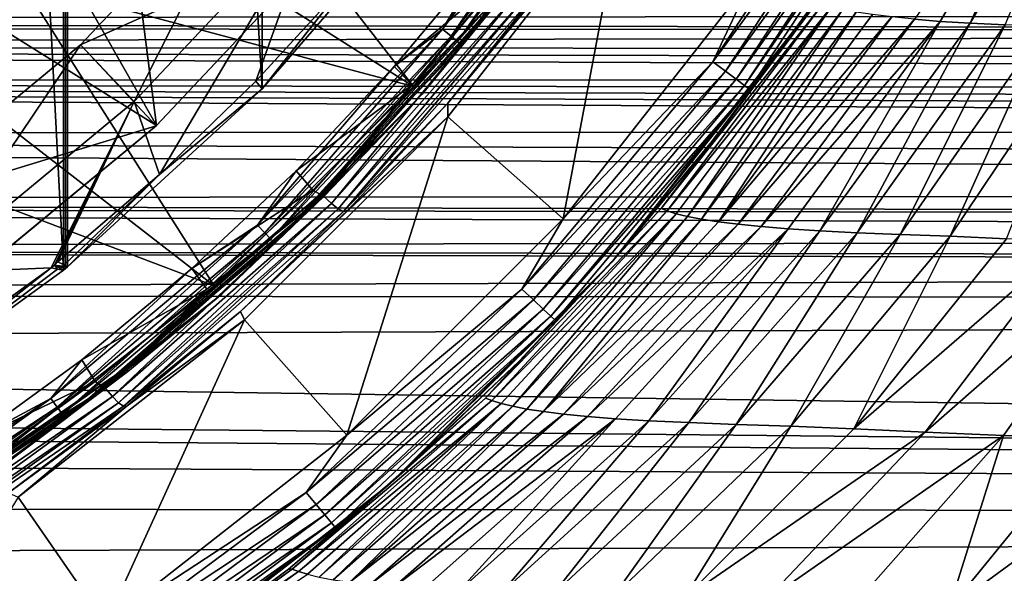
# Model space of a CAD drawing. Header units: metres. Extents: x -139 to 106, y -189 to 40.
# Tile 208 of 256: x 31.42 to 38.99, y -15.66 to -11.4. Entities that reach past the tile are written whole.
import ezdxf

# ---------------------------------------------------------------- set-up
doc = ezdxf.new("R2010")
doc.units = ezdxf.units.M
doc.layers.add('solid_153_ABGANG1_SW0003', color=7, linetype='CONTINUOUS')

msp = doc.modelspace()

# ---------------------------------------------------------------- linework, layer by layer
at = {"layer": 'solid_153_ABGANG1_SW0003'}
for points in [[(30.318571, 14.365943, 130.062897), (31.754522, -13.325046, 130.062897), (31.754522, 13.325046, 130.062897)], [(30.318571, -14.365943, 130.062897), (31.754522, -13.325046, 130.062897), (30.318571, 14.365943, 130.062897)], [(31.769718, -13.312245, 130.062897), (31.769718, 13.312245, 130.062897), (31.754522, 13.325046, 130.062897)], [(31.769718, -13.312245, 130.062897), (31.754522, 13.325046, 130.062897), (31.754522, -13.325046, 130.062897)], [(31.784409, -13.298868, 130.062897), (31.784409, 13.298868, 130.062897), (31.769718, 13.312245, 130.062897)], [(31.769718, -13.312245, 130.062897), (31.784409, -13.298868, 130.062897), (31.769718, 13.312245, 130.062897)], [(33.28212, -11.929554, 130.062897), (31.784409, 13.298868, 130.062897), (31.784409, -13.298868, 130.062897)], [(33.282131, 11.929543, 130.062897), (31.784409, 13.298868, 130.062897), (33.28212, -11.929554, 130.062897)], [(33.282131, 11.929543, 130.062897), (33.28212, -11.929554, 130.062897), (34.607311, -10.392637, 130.062897)], [(0, -11.401745, 59.631088), (0, -9.545747, 58.487827), (68.828758, -11.35287, 59.597282)], [(32.73893, -9.710901, 139.078278), (32.106014, -10.428804, 139.078278), (34.445297, -11.911097, 136.350754)], [(32.73893, -9.710901, 139.078278), (34.445297, -11.911097, 136.350754), (35.782993, -10.203654, 136.350754)], [(38.494678, -11.410139, 97.494148), (39.499554, -9.694621, 98.098724), (38.295635, -11.392638, 98.052719)], [(38.725861, -11.424749, 96.947968), (39.499554, -9.694621, 98.098724), (38.494678, -11.410139, 97.494148)], [(38.725861, -11.424749, 96.947968), (39.71909, -9.707742, 97.619965), (39.499554, -9.694621, 98.098724)], [(38.992725, -11.437508, 96.417168), (39.71909, -9.707742, 97.619965), (38.725861, -11.424749, 96.947968)], [(31.493473, -10.493073, 138.059265), (32.157322, -9.784297, 138.059265), (32.468258, -12.210783, 135.868591)], [(32.157322, -9.784297, 138.059265), (33.90834, -10.676786, 135.86882), (32.468258, -12.210783, 135.868591)], [(35.90781, -9.804727, 134.277573), (34.668751, -11.469069, 134.277573), (35.648819, -10.024353, 134.262894)], [(34.732876, -11.522876, 134.320236), (34.668751, -11.469069, 134.277573), (35.90781, -9.804727, 134.277573)], [(34.732876, -11.522876, 134.320236), (35.90781, -9.804727, 134.277573), (35.977745, -9.850724, 134.320236)], [(38.000019, -9.814698, 130.045853), (37.048676, -11.077195, 130.062897), (36.745655, -11.721864, 130.045853)], [(38.000019, -9.814698, 130.045853), (36.745655, -11.721864, 130.045853), (38.104549, -9.875051, 129.995834)], [(34.732876, -11.522876, 134.320236), (35.977745, -9.850724, 134.320236), (34.783745, -11.565559, 134.386703)], [(35.977745, -9.850724, 134.320236), (36.033226, -9.887214, 134.386703), (34.783745, -11.565559, 134.386703)], [(34.783745, -11.565559, 134.386703), (36.033226, -9.887214, 134.386703), (34.816368, -11.592935, 134.470459)], [(36.033226, -9.887214, 134.386703), (36.06881, -9.910617, 134.470459), (34.816368, -11.592935, 134.470459)], [(34.816368, -11.592935, 134.470459), (36.06881, -9.910617, 134.470459), (35.855309, -10.253566, 134.562897)], [(36.745655, -11.721864, 130.045853), (36.842476, -11.793943, 129.995834), (38.104549, -9.875051, 129.995834)], [(38.104549, -9.875051, 129.995834), (36.842476, -11.793943, 129.995834), (38.19429, -9.926863, 129.91626)], [(36.842476, -11.793943, 129.995834), (36.925594, -11.855824, 129.91626), (38.19429, -9.926863, 129.91626)], [(38.19429, -9.926863, 129.91626), (36.925594, -11.855824, 129.91626), (38.263115, -9.966599, 129.812546)], [(36.925594, -11.855824, 129.91626), (36.989342, -11.90328, 129.812546), (38.263115, -9.966599, 129.812546)], [(38.263115, -9.966599, 129.812546), (36.989342, -11.90328, 129.812546), (38.30632, -9.991543, 129.691803)], [(36.989342, -11.90328, 129.812546), (37.029358, -11.933072, 129.691803), (38.30632, -9.991543, 129.691803)], [(38.30632, -9.991543, 129.691803), (37.029358, -11.933072, 129.691803), (37.460121, -11.361297, 129.562897)], [(34.668751, -11.469069, 134.277573), (34.999737, -10.912489, 134.262894), (35.648819, -10.024353, 134.262894)], [(31.884768, -11.590581, 134.8629), (33.251583, -10.135073, 134.8629), (32.295486, -12.027971, 134.262894)], [(33.251583, -10.135073, 135.035141), (33.251583, -10.135073, 134.8629), (31.884768, -11.590581, 134.8629)], [(31.884768, -11.590581, 135.035141), (33.251583, -10.135073, 135.035141), (31.884768, -11.590581, 134.8629)], [(33.905296, -10.680469, 135.26326), (33.251583, -10.135073, 135.035141), (31.884768, -11.590581, 135.035141)], [(33.251583, -10.135073, 134.8629), (33.713909, -10.517506, 134.262894), (32.295486, -12.027971, 134.262894)], [(35.081051, -11.228907, 136.288696), (35.782993, -10.203654, 136.350754), (34.445297, -11.911097, 136.350754)], [(34.511066, -11.969364, 136.138626), (34.51107, -11.969361, 134.562897), (35.855309, -10.253566, 134.562897)], [(35.855305, -10.253569, 136.138626), (34.511066, -11.969364, 136.138626), (35.855309, -10.253566, 134.562897)], [(35.104515, -11.247618, 136.216278), (34.511066, -11.969364, 136.138626), (35.855305, -10.253569, 136.138626)], [(34.816368, -11.592935, 134.470459), (35.855309, -10.253566, 134.562897), (34.51107, -11.969361, 134.562897)], [(32.106014, -10.428804, 139.078278), (31.42927, -11.10555, 139.078278), (34.445297, -11.911097, 136.350754)], [(33.928394, -11.108968, 134.262894), (34.607311, -10.392637, 130.062897), (33.28212, -11.929554, 130.062897)], [(36.072033, -10.403165, 130.062897), (34.708183, -12.143993, 130.062897), (35.596451, -12.930838, 130.062897)], [(34.709568, -12.039374, 133.968124), (34.708183, -12.143993, 130.062897), (36.072033, -10.403165, 130.062897)], [(35.430035, -11.16573, 133.968124), (34.709568, -12.039374, 133.968124), (36.072033, -10.403165, 130.062897)], [(36.072033, -10.403165, 130.062897), (35.596451, -12.930838, 130.062897), (37.048676, -11.077195, 130.062897)], [(30.784704, -11.156908, 138.059265), (31.493473, -10.493073, 138.059265), (32.468258, -12.210783, 135.868591)], [(32.295486, -12.027971, 134.262894), (33.713909, -10.517506, 134.262894), (32.492149, -12.588951, 134.262894)], [(33.713909, -10.517506, 134.262894), (33.2327, -11.870677, 134.262894), (32.492149, -12.588951, 134.262894)], [(33.713909, -10.517506, 134.262894), (33.928394, -11.108968, 134.262894), (33.2327, -11.870677, 134.262894)], [(32.465389, -12.213478, 135.263306), (33.905296, -10.680469, 135.26326), (31.884768, -11.590581, 135.035141)], [(32.468258, -12.210783, 135.868591), (33.905296, -10.680469, 135.26326), (32.465389, -12.213478, 135.263306)], [(32.468258, -12.210783, 135.868591), (33.90834, -10.676786, 135.86882), (33.905296, -10.680469, 135.26326)], [(35.147221, -11.040828, 134.262894), (34.999737, -10.912489, 134.262894), (34.296825, -11.758775, 134.262894)], [(34.668751, -11.469069, 134.277573), (34.296825, -11.758775, 134.262894), (34.999737, -10.912489, 134.262894)], [(34.434368, -11.89793, 134.262894), (35.147221, -11.040828, 134.262894), (34.296825, -11.758775, 134.262894)], [(35.231915, -11.081347, 134.248535), (35.147221, -11.040828, 134.262894), (34.434368, -11.89793, 134.262894)], [(31.42927, -11.10555, 139.078278), (30.711369, -11.738466, 139.078278), (32.911545, -13.444849, 136.350754)], [(31.06321, -11.358511, 139.124588), (30.711369, -11.738466, 139.078278), (31.42927, -11.10555, 139.078278)], [(31.42927, -11.10555, 139.078278), (32.911545, -13.444849, 136.350754), (34.445297, -11.911097, 136.350754)], [(33.2327, -11.870677, 134.262894), (33.928394, -11.108968, 134.262894), (33.28212, -11.929554, 130.062897)], [(33.752071, -12.756449, 134.248535), (35.231915, -11.081347, 134.248535), (34.434368, -11.89793, 134.262894)], [(33.813702, -12.812205, 134.206772), (35.231915, -11.081347, 134.248535), (33.752071, -12.756449, 134.248535)], [(33.813702, -12.812205, 134.206772), (35.300102, -11.12888, 134.206772), (35.231915, -11.081347, 134.248535)], [(33.866226, -12.853362, 134.141617), (35.300102, -11.12888, 134.206772), (33.813702, -12.812205, 134.206772)], [(33.866226, -12.853362, 134.141617), (35.357574, -11.162889, 134.141617), (35.300102, -11.12888, 134.206772)], [(36.745655, -11.721864, 130.045853), (37.048676, -11.077195, 130.062897), (35.596451, -12.930838, 130.062897)], [(30.784704, -11.156908, 138.059265), (32.468258, -12.210783, 135.868591), (30.84724, -13.552132, 135.868408)], [(33.866226, -12.853362, 134.141617), (33.907482, -12.873079, 134.059311), (35.357574, -11.162889, 134.141617)], [(35.357574, -11.162889, 134.141617), (33.907482, -12.873079, 134.059311), (35.401443, -11.176718, 134.059311)], [(35.401443, -11.176718, 134.059311), (33.907482, -12.873079, 134.059311), (34.709568, -12.039374, 133.968124)], [(35.401443, -11.176718, 134.059311), (34.709568, -12.039374, 133.968124), (35.430035, -11.16573, 133.968124)], [(33.735275, -12.734829, 136.288696), (35.104515, -11.247618, 136.216278), (35.081051, -11.228907, 136.288696)], [(33.735275, -12.734829, 136.288696), (35.081051, -11.228907, 136.288696), (34.445297, -11.911097, 136.350754)], [(33.735275, -12.734829, 136.288696), (33.756496, -12.756049, 136.216278), (35.104515, -11.247618, 136.216278)], [(35.104515, -11.247618, 136.216278), (33.756496, -12.756049, 136.216278), (34.511066, -11.969364, 136.138626)], [(36.347805, -12.851292, 102.057472), (37.545692, -11.264194, 102.134995), (36.826351, -12.228686, 102.729401)], [(37.58952, -11.281385, 101.540947), (37.545692, -11.264194, 102.134995), (36.347805, -12.851292, 102.057472)], [(37.545692, -11.264194, 102.134995), (37.529423, -11.260235, 102.729401), (36.826351, -12.228686, 102.729401)], [(37.460121, -11.361297, 129.562897), (36.826351, -12.228686, 102.729401), (37.529423, -11.260235, 102.729401)], [(0, -11.401745, 59.631088), (68.828758, -11.35287, 59.597282), (69.107941, -11.493917, 59.695431)], [(36.394539, -12.869396, 101.385826), (37.58952, -11.281385, 101.540947), (36.347805, -12.851292, 102.057472)], [(37.656475, -11.301794, 100.948807), (37.58952, -11.281385, 101.540947), (36.394539, -12.869396, 101.385826)], [(36.463978, -12.891791, 100.715935), (37.656475, -11.301794, 100.948807), (36.394539, -12.869396, 101.385826)], [(36.552563, -12.912777, 100.048965), (37.656475, -11.301794, 100.948807), (36.463978, -12.891791, 100.715935)], [(36.552563, -12.912777, 100.048965), (37.743069, -11.320908, 100.359779), (37.656475, -11.301794, 100.948807)], [(36.660236, -12.932945, 99.385689), (37.743069, -11.320908, 100.359779), (36.552563, -12.912777, 100.048965)], [(36.660236, -12.932945, 99.385689), (37.84893, -11.339494, 99.774696), (37.743069, -11.320908, 100.359779)], [(36.788509, -12.952451, 98.726898), (37.84893, -11.339494, 99.774696), (36.660236, -12.932945, 99.385689)], [(36.788509, -12.952451, 98.726898), (37.975044, -11.357675, 99.194366), (37.84893, -11.339494, 99.774696)], [(0.951751, -11.449873, 59.664589), (0, -11.401745, 59.631088), (69.107941, -11.493917, 59.695431)], [(37.460121, -11.361297, 129.562897), (35.970657, -13.262454, 129.562897), (36.826351, -12.228686, 102.729401)], [(37.029358, -11.933072, 129.691803), (35.970657, -13.262454, 129.562897), (37.460121, -11.361297, 129.562897)], [(38.123192, -11.375292, 98.619919), (37.975044, -11.357675, 99.194366), (36.788509, -12.952451, 98.726898)], [(36.939896, -12.971187, 98.073708), (38.123192, -11.375292, 98.619919), (36.788509, -12.952451, 98.726898)], [(38.295635, -11.392638, 98.052719), (38.123192, -11.375292, 98.619919), (36.939896, -12.971187, 98.073708)], [(37.117538, -12.989497, 97.427521), (38.295635, -11.392638, 98.052719), (36.939896, -12.971187, 98.073708)], [(38.494678, -11.410139, 97.494148), (38.295635, -11.392638, 98.052719), (37.117538, -12.989497, 97.427521)], [(37.324696, -13.007812, 96.789818), (38.494678, -11.410139, 97.494148), (37.117538, -12.989497, 97.427521)], [(37.56871, -13.023252, 96.16507), (38.494678, -11.410139, 97.494148), (37.324696, -13.007812, 96.789818)], [(37.56871, -13.023252, 96.16507), (38.725861, -11.424749, 96.947968), (38.494678, -11.410139, 97.494148)], [(37.854683, -13.036928, 95.557037), (38.725861, -11.424749, 96.947968), (37.56871, -13.023252, 96.16507)], [(37.854683, -13.036928, 95.557037), (38.992725, -11.437508, 96.417168), (38.725861, -11.424749, 96.947968)], [(1.94691, -11.602147, 59.771973), (0.951751, -11.449873, 59.664589), (69.107941, -11.493917, 59.695431)], [(1.94691, -11.602147, 59.771973), (69.107941, -11.493917, 59.695431), (69.392738, -11.631076, 59.792614)], [(34.668751, -11.469069, 134.277573), (33.244854, -12.978313, 134.277573), (34.296825, -11.758775, 134.262894)], [(33.302296, -13.0392, 134.320236), (33.244854, -12.978313, 134.277573), (34.668751, -11.469069, 134.277573)], [(33.302296, -13.0392, 134.320236), (34.668751, -11.469069, 134.277573), (34.732876, -11.522876, 134.320236)], [(38.187668, -13.049746, 94.970078), (38.992725, -11.437508, 96.417168), (37.854683, -13.036928, 95.557037)], [(38.187668, -13.049746, 94.970078), (39.29874, -11.449333, 95.905167), (38.992725, -11.437508, 96.417168)], [(38.570145, -13.064, 94.411781), (39.29874, -11.449333, 95.905167), (38.187668, -13.049746, 94.970078)], [(38.570145, -13.064, 94.411781), (39.645393, -11.462495, 95.417671), (39.29874, -11.449333, 95.905167)], [(39.003185, -13.083221, 93.890404), (39.645393, -11.462495, 95.417671), (38.570145, -13.064, 94.411781)], [(33.302296, -13.0392, 134.320236), (34.732876, -11.522876, 134.320236), (33.347866, -13.0875, 134.386703)], [(34.732876, -11.522876, 134.320236), (34.783745, -11.565559, 134.386703), (33.347866, -13.0875, 134.386703)], [(33.347866, -13.0875, 134.386703), (34.783745, -11.565559, 134.386703), (33.377094, -13.118478, 134.470459)], [(34.783745, -11.565559, 134.386703), (34.816368, -11.592935, 134.470459), (33.377094, -13.118478, 134.470459)], [(1.94691, -11.602147, 59.771973), (69.392738, -11.631076, 59.792614), (69.634247, -11.742198, 59.872627)], [(1.94691, -11.602147, 59.771973), (69.634247, -11.742198, 59.872627), (69.879616, -11.850552, 59.951771)], [(2.991966, -11.870927, 59.966778), (1.94691, -11.602147, 59.771973), (69.879616, -11.850552, 59.951771)], [(30.346298, -12.863322, 134.8629), (31.884768, -11.590581, 134.8629), (30.698952, -13.348744, 134.262894)], [(31.884768, -11.590581, 135.035141), (31.884768, -11.590581, 134.8629), (30.346298, -12.863322, 134.8629)], [(30.346298, -12.863322, 135.035141), (31.884768, -11.590581, 135.035141), (30.346298, -12.863322, 134.8629)], [(32.465389, -12.213478, 135.263306), (31.884768, -11.590581, 135.035141), (30.346298, -12.863322, 135.035141)], [(31.884768, -11.590581, 134.8629), (32.295486, -12.027971, 134.262894), (30.698952, -13.348744, 134.262894)], [(33.377094, -13.118478, 134.470459), (34.816368, -11.592935, 134.470459), (34.51107, -11.969361, 134.562897)], [(36.745655, -11.721864, 130.045853), (35.596451, -12.930838, 130.062897), (35.278366, -13.470511, 130.045853)], [(36.745655, -11.721864, 130.045853), (35.278366, -13.470511, 130.045853), (36.842476, -11.793943, 129.995834)], [(30.711369, -11.738466, 139.078278), (29.955141, -12.325057, 139.078278), (32.911545, -13.444849, 136.350754)], [(33.244854, -12.978313, 134.277573), (33.542881, -12.55985, 134.262894), (34.296825, -11.758775, 134.262894)], [(34.434368, -11.89793, 134.262894), (34.296825, -11.758775, 134.262894), (33.542881, -12.55985, 134.262894)], [(35.278366, -13.470511, 130.045853), (35.366165, -13.553344, 129.995834), (36.842476, -11.793943, 129.995834)], [(36.842476, -11.793943, 129.995834), (35.366165, -13.553344, 129.995834), (36.925594, -11.855824, 129.91626)], [(2.991966, -11.870927, 59.966778), (69.879616, -11.850552, 59.951771), (70.128563, -11.956017, 60.029881)], [(2.991966, -11.870927, 59.966778), (70.636848, -12.15819, 60.182648), (70.896286, -12.255018, 60.257252)], [(4.10163, -12.272552, 60.270863), (2.991966, -11.870927, 59.966778), (70.896286, -12.255018, 60.257252)], [(2.991966, -11.870927, 59.966778), (70.128563, -11.956017, 60.029881), (70.380943, -12.058533, 60.106842)], [(2.991966, -11.870927, 59.966778), (70.380943, -12.058533, 60.106842), (70.636848, -12.15819, 60.182648)], [(32.492149, -12.588951, 134.262894), (33.2327, -11.870677, 134.262894), (33.28212, -11.929554, 130.062897)], [(35.366165, -13.553344, 129.995834), (35.441536, -13.624455, 129.91626), (36.925594, -11.855824, 129.91626)], [(36.925594, -11.855824, 129.91626), (35.441536, -13.624455, 129.91626), (36.989342, -11.90328, 129.812546)], [(32.492149, -12.588951, 134.262894), (33.28212, -11.929554, 130.062897), (31.784409, -13.298868, 130.062897)], [(33.735275, -12.734829, 136.288696), (34.445297, -11.911097, 136.350754), (32.911545, -13.444849, 136.350754)], [(33.669693, -12.709104, 134.262894), (34.434368, -11.89793, 134.262894), (33.542881, -12.55985, 134.262894)], [(33.752071, -12.756449, 134.248535), (34.434368, -11.89793, 134.262894), (33.669693, -12.709104, 134.262894)], [(35.441536, -13.624455, 129.91626), (35.499344, -13.678991, 129.812546), (36.989342, -11.90328, 129.812546)], [(36.989342, -11.90328, 129.812546), (35.499344, -13.678991, 129.812546), (37.029358, -11.933072, 129.691803)], [(35.499344, -13.678991, 129.812546), (35.535629, -13.713227, 129.691803), (37.029358, -11.933072, 129.691803)], [(37.029358, -11.933072, 129.691803), (35.535629, -13.713227, 129.691803), (35.970657, -13.262454, 129.562897)], [(30.698952, -13.348744, 134.262894), (32.295486, -12.027971, 134.262894), (31.658152, -13.308493, 134.262894)], [(32.295486, -12.027971, 134.262894), (31.684671, -13.285692, 134.262894), (31.658152, -13.308493, 134.262894)], [(32.295486, -12.027971, 134.262894), (31.709528, -13.261092, 134.262894), (31.684671, -13.285692, 134.262894)], [(32.295486, -12.027971, 134.262894), (32.492149, -12.588951, 134.262894), (31.709528, -13.261092, 134.262894)], [(32.96981, -13.510619, 136.138626), (32.969814, -13.510616, 134.562897), (34.51107, -11.969361, 134.562897)], [(34.511066, -11.969364, 136.138626), (32.96981, -13.510619, 136.138626), (34.51107, -11.969361, 134.562897)], [(33.756496, -12.756049, 136.216278), (32.96981, -13.510619, 136.138626), (34.511066, -11.969364, 136.138626)], [(33.377094, -13.118478, 134.470459), (34.51107, -11.969361, 134.562897), (32.969814, -13.510616, 134.562897)], [(33.907482, -12.873079, 134.059311), (33.936291, -12.866643, 133.968124), (34.709568, -12.039374, 133.968124)], [(34.709568, -12.039374, 133.968124), (33.936291, -12.866643, 133.968124), (34.708183, -12.143993, 130.062897)], [(33.113182, -13.644346, 133.968124), (33.14444, -13.707735, 130.062897), (34.708183, -12.143993, 130.062897)], [(33.936291, -12.866643, 133.968124), (33.113182, -13.644346, 133.968124), (34.708183, -12.143993, 130.062897)], [(34.708183, -12.143993, 130.062897), (33.14444, -13.707735, 130.062897), (33.931381, -14.595918, 130.062897)], [(34.708183, -12.143993, 130.062897), (33.931381, -14.595918, 130.062897), (35.596451, -12.930838, 130.062897)], [(4.10163, -12.272552, 60.270863), (70.896286, -12.255018, 60.257252), (71.623657, -12.502858, 60.452568)], [(30.844719, -13.553963, 135.263351), (32.465389, -12.213478, 135.263306), (30.346298, -12.863322, 135.035141)], [(30.84724, -13.552132, 135.868408), (32.465389, -12.213478, 135.263306), (30.844719, -13.553963, 135.263351)], [(30.84724, -13.552132, 135.868408), (32.468258, -12.210783, 135.868591), (32.465389, -12.213478, 135.263306)], [(35.970657, -13.262454, 129.562897), (36.068642, -13.151024, 102.729401), (36.826351, -12.228686, 102.729401)], [(36.347805, -12.851292, 102.057472), (36.826351, -12.228686, 102.729401), (36.068642, -13.151024, 102.729401)], [(4.10163, -12.272552, 60.270863), (71.623657, -12.502858, 60.452568), (72.407394, -12.738076, 60.643909)], [(5.200816, -12.78122, 60.679653), (4.10163, -12.272552, 60.270863), (72.407394, -12.738076, 60.643909)], [(29.955141, -12.325057, 139.078278), (31.204102, -14.782545, 136.350754), (32.911545, -13.444849, 136.350754)], [(33.669693, -12.709104, 134.262894), (33.542881, -12.55985, 134.262894), (32.740742, -13.312697, 134.262894)], [(33.244854, -12.978313, 134.277573), (32.740742, -13.312697, 134.262894), (33.542881, -12.55985, 134.262894)], [(32.492149, -12.588951, 134.262894), (31.758125, -13.283792, 131.615021), (31.709528, -13.261092, 134.262894)], [(32.492149, -12.588951, 134.262894), (31.784409, -13.298868, 130.062897), (31.758125, -13.283792, 131.615021)], [(32.856098, -13.471249, 134.262894), (33.669693, -12.709104, 134.262894), (32.740742, -13.312697, 134.262894)], [(33.752071, -12.756449, 134.248535), (33.669693, -12.709104, 134.262894), (32.856098, -13.471249, 134.262894)], [(5.200816, -12.78122, 60.679653), (72.407394, -12.738076, 60.643909), (73.195686, -12.936329, 60.80986)], [(5.28125, -12.822511, 60.714054), (5.200816, -12.78122, 60.679653), (73.195686, -12.936329, 60.80986)], [(32.076412, -14.235659, 134.248535), (33.752071, -12.756449, 134.248535), (32.856098, -13.471249, 134.262894)], [(32.130497, -14.298744, 134.206772), (33.752071, -12.756449, 134.248535), (32.076412, -14.235659, 134.248535)], [(32.130497, -14.298744, 134.206772), (33.813702, -12.812205, 134.206772), (33.752071, -12.756449, 134.248535)], [(32.229355, -14.080604, 136.288696), (33.756496, -12.756049, 136.216278), (33.735275, -12.734829, 136.288696)], [(32.229355, -14.080604, 136.288696), (33.735275, -12.734829, 136.288696), (32.911545, -13.444849, 136.350754)], [(32.229355, -14.080604, 136.288696), (32.248066, -14.104066, 136.216278), (33.756496, -12.756049, 136.216278)], [(33.756496, -12.756049, 136.216278), (32.248066, -14.104066, 136.216278), (32.96981, -13.510619, 136.138626)], [(5.28125, -12.822511, 60.714054), (73.195686, -12.936329, 60.80986), (73.931213, -13.084439, 60.936722)], [(5.887803, -13.151639, 60.995113), (5.28125, -12.822511, 60.714054), (73.931213, -13.084439, 60.936722)], [(32.177193, -14.346342, 134.141617), (33.813702, -12.812205, 134.206772), (32.130497, -14.298744, 134.206772)], [(32.177193, -14.346342, 134.141617), (33.866226, -12.853362, 134.141617), (33.813702, -12.812205, 134.206772)], [(32.177193, -14.346342, 134.141617), (32.215061, -14.371504, 134.059311), (33.866226, -12.853362, 134.141617)], [(33.866226, -12.853362, 134.141617), (32.215061, -14.371504, 134.059311), (33.907482, -12.873079, 134.059311)], [(33.907482, -12.873079, 134.059311), (33.113182, -13.644346, 133.968124), (33.936291, -12.866643, 133.968124)], [(34.998672, -14.310018, 101.969505), (36.347805, -12.851292, 102.057472), (35.258194, -14.025568, 102.729401)], [(36.394539, -12.869396, 101.385826), (36.347805, -12.851292, 102.057472), (34.998672, -14.310018, 101.969505)], [(35.047546, -14.328164, 101.20974), (36.394539, -12.869396, 101.385826), (34.998672, -14.310018, 101.969505)], [(36.463978, -12.891791, 100.715935), (36.394539, -12.869396, 101.385826), (35.047546, -14.328164, 101.20974)], [(36.347805, -12.851292, 102.057472), (36.068642, -13.151024, 102.729401), (35.258194, -14.025568, 102.729401)], [(33.907482, -12.873079, 134.059311), (32.215061, -14.371504, 134.059311), (33.113182, -13.644346, 133.968124)], [(35.278366, -13.470511, 130.045853), (35.596451, -12.930838, 130.062897), (33.931381, -14.595918, 130.062897)], [(35.118134, -14.351449, 100.451553), (36.463978, -12.891791, 100.715935), (35.047546, -14.328164, 101.20974)], [(35.207405, -14.373231, 99.696037), (36.463978, -12.891791, 100.715935), (35.118134, -14.351449, 100.451553)], [(35.207405, -14.373231, 99.696037), (36.552563, -12.912777, 100.048965), (36.463978, -12.891791, 100.715935)], [(35.315735, -14.393963, 98.943962), (36.552563, -12.912777, 100.048965), (35.207405, -14.373231, 99.696037)], [(35.315735, -14.393963, 98.943962), (36.660236, -12.932945, 99.385689), (36.552563, -12.912777, 100.048965)], [(35.445206, -14.413855, 98.196053), (36.660236, -12.932945, 99.385689), (35.315735, -14.393963, 98.943962)], [(35.445206, -14.413855, 98.196053), (36.788509, -12.952451, 98.726898), (36.660236, -12.932945, 99.385689)], [(33.244854, -12.978313, 134.277573), (31.655373, -14.312048, 134.277573), (32.740742, -13.312697, 134.262894)], [(31.705359, -14.37919, 134.320236), (31.655373, -14.312048, 134.277573), (33.244854, -12.978313, 134.277573)], [(31.705359, -14.37919, 134.320236), (33.244854, -12.978313, 134.277573), (33.302296, -13.0392, 134.320236)], [(36.939896, -12.971187, 98.073708), (36.788509, -12.952451, 98.726898), (35.445206, -14.413855, 98.196053)], [(35.599117, -14.432859, 97.453438), (36.939896, -12.971187, 98.073708), (35.445206, -14.413855, 98.196053)], [(37.117538, -12.989497, 97.427521), (36.939896, -12.971187, 98.073708), (35.599117, -14.432859, 97.453438)], [(35.781609, -14.451323, 96.71756), (37.117538, -12.989497, 97.427521), (35.599117, -14.432859, 97.453438)], [(37.324696, -13.007812, 96.789818), (37.117538, -12.989497, 97.427521), (35.781609, -14.451323, 96.71756)], [(35.997002, -14.46964, 95.989975), (37.324696, -13.007812, 96.789818), (35.781609, -14.451323, 96.71756)], [(36.25465, -14.485148, 95.276001), (37.324696, -13.007812, 96.789818), (35.997002, -14.46964, 95.989975)], [(36.25465, -14.485148, 95.276001), (37.56871, -13.023252, 96.16507), (37.324696, -13.007812, 96.789818)], [(5.887803, -13.151639, 60.995113), (73.931213, -13.084439, 60.936722), (75.229652, -13.253048, 61.084232)], [(31.705359, -14.37919, 134.320236), (33.302296, -13.0392, 134.320236), (31.745012, -14.432455, 134.386703)], [(33.302296, -13.0392, 134.320236), (33.347866, -13.0875, 134.386703), (31.745012, -14.432455, 134.386703)], [(31.745012, -14.432455, 134.386703), (33.347866, -13.0875, 134.386703), (31.770443, -14.466616, 134.470459)], [(33.347866, -13.0875, 134.386703), (33.377094, -13.118478, 134.470459), (31.770443, -14.466616, 134.470459)], [(36.561462, -14.499014, 94.580246), (37.56871, -13.023252, 96.16507), (36.25465, -14.485148, 95.276001)], [(36.561462, -14.499014, 94.580246), (37.854683, -13.036928, 95.557037), (37.56871, -13.023252, 96.16507)], [(36.924347, -14.512136, 93.908173), (37.854683, -13.036928, 95.557037), (36.561462, -14.499014, 94.580246)], [(36.924347, -14.512136, 93.908173), (38.187668, -13.049746, 94.970078), (37.854683, -13.036928, 95.557037)], [(37.346954, -14.526822, 93.269569), (38.187668, -13.049746, 94.970078), (36.924347, -14.512136, 93.908173)], [(37.346954, -14.526822, 93.269569), (38.570145, -13.064, 94.411781), (38.187668, -13.049746, 94.970078)], [(37.8311, -14.546648, 92.675163), (38.570145, -13.064, 94.411781), (37.346954, -14.526822, 93.269569)], [(37.8311, -14.546648, 92.675163), (39.003185, -13.083221, 93.890404), (38.570145, -13.064, 94.411781)], [(39.487488, -13.10841, 93.414078), (39.003185, -13.083221, 93.890404), (37.8311, -14.546648, 92.675163)], [(5.887803, -13.151639, 60.995113), (75.229652, -13.253048, 61.084232), (76.50032, -13.305789, 61.131062)], [(6.495701, -13.511984, 61.31739), (5.887803, -13.151639, 60.995113), (76.50032, -13.305789, 61.131062)], [(31.770443, -14.466616, 134.470459), (33.377094, -13.118478, 134.470459), (32.969814, -13.510616, 134.562897)], [(35.970657, -13.262454, 129.562897), (35.258194, -14.025568, 102.729401), (36.068642, -13.151024, 102.729401)], [(38.37788, -14.572753, 92.13533), (39.487488, -13.10841, 93.414078), (37.8311, -14.546648, 92.675163)], [(40.019154, -13.133217, 92.990456), (39.487488, -13.10841, 93.414078), (38.37788, -14.572753, 92.13533)], [(38.981972, -14.598991, 91.659286), (40.019154, -13.133217, 92.990456), (38.37788, -14.572753, 92.13533)], [(39.630135, -14.624446, 91.249428), (40.019154, -13.133217, 92.990456), (38.981972, -14.598991, 91.659286)], [(6.495701, -13.511984, 61.31739), (76.50032, -13.305789, 61.131062), (100.499969, -13.566239, 61.367294)], [(30.698952, -13.348744, 134.262894), (31.658152, -13.308493, 134.262894), (30.260624, -14.31613, 134.262894)], [(30.318571, -14.365943, 130.062897), (30.260624, -14.31613, 134.262894), (31.658152, -13.308493, 134.262894)], [(30.318571, -14.365943, 130.062897), (31.658152, -13.308493, 134.262894), (31.706842, -13.31685, 132.14061)], [(30.318571, -14.365943, 130.062897), (31.706842, -13.31685, 132.14061), (31.754522, -13.325046, 130.062897)], [(31.655373, -14.312048, 134.277573), (31.893492, -14.014424, 134.262894), (32.740742, -13.312697, 134.262894)], [(31.706842, -13.31685, 132.14061), (31.658152, -13.308493, 134.262894), (31.684671, -13.285692, 134.262894)], [(31.684671, -13.285692, 134.262894), (31.709528, -13.261092, 134.262894), (31.784409, -13.298868, 130.062897)], [(31.769718, -13.312245, 130.062897), (31.684671, -13.285692, 134.262894), (31.784409, -13.298868, 130.062897)], [(31.754522, -13.325046, 130.062897), (31.706842, -13.31685, 132.14061), (31.684671, -13.285692, 134.262894)], [(31.769718, -13.312245, 130.062897), (31.754522, -13.325046, 130.062897), (31.684671, -13.285692, 134.262894)], [(31.709528, -13.261092, 134.262894), (31.758125, -13.283792, 131.615021), (31.784409, -13.298868, 130.062897)], [(32.856098, -13.471249, 134.262894), (32.740742, -13.312697, 134.262894), (31.893492, -14.014424, 134.262894)], [(35.970657, -13.262454, 129.562897), (34.262897, -14.970216, 129.562897), (35.258194, -14.025568, 102.729401)], [(35.535629, -13.713227, 129.691803), (34.262897, -14.970216, 129.562897), (35.970657, -13.262454, 129.562897)], [(32.229355, -14.080604, 136.288696), (32.911545, -13.444849, 136.350754), (31.204102, -14.782545, 136.350754)], [(31.996746, -14.181413, 134.262894), (32.856098, -13.471249, 134.262894), (31.893492, -14.014424, 134.262894)], [(32.076412, -14.235659, 134.248535), (32.856098, -13.471249, 134.262894), (31.996746, -14.181413, 134.262894)], [(35.278366, -13.470511, 130.045853), (33.931381, -14.595918, 130.062897), (33.617992, -15.036993, 130.045853)], [(35.278366, -13.470511, 130.045853), (33.617992, -15.036993, 130.045853), (35.366165, -13.553344, 129.995834)], [(7.098495, -13.898222, 61.680859), (6.495701, -13.511984, 61.31739), (100.499969, -13.566239, 61.367294)], [(31.254017, -14.854858, 136.138626), (31.254021, -14.854856, 134.562897), (32.969814, -13.510616, 134.562897)], [(32.96981, -13.510619, 136.138626), (31.254017, -14.854858, 136.138626), (32.969814, -13.510616, 134.562897)], [(32.248066, -14.104066, 136.216278), (31.254017, -14.854858, 136.138626), (32.96981, -13.510619, 136.138626)], [(31.770443, -14.466616, 134.470459), (32.969814, -13.510616, 134.562897), (31.254021, -14.854856, 134.562897)], [(7.098495, -13.898222, 61.680859), (100.499969, -13.566239, 61.367294), (100.499969, -15.225397, 63.09407)], [(33.617992, -15.036993, 130.045853), (33.69558, -15.129458, 129.995834), (35.366165, -13.553344, 129.995834)], [(35.366165, -13.553344, 129.995834), (33.69558, -15.129458, 129.995834), (35.441536, -13.624455, 129.91626)], [(33.69558, -15.129458, 129.995834), (33.762188, -15.208839, 129.91626), (35.441536, -13.624455, 129.91626)], [(35.441536, -13.624455, 129.91626), (33.762188, -15.208839, 129.91626), (35.499344, -13.678991, 129.812546)], [(32.215061, -14.371504, 134.059311), (32.243412, -14.36949, 133.968124), (33.113182, -13.644346, 133.968124)], [(33.113182, -13.644346, 133.968124), (32.243412, -14.36949, 133.968124), (33.14444, -13.707735, 130.062897)], [(33.762188, -15.208839, 129.91626), (33.813271, -15.269717, 129.812546), (35.499344, -13.678991, 129.812546)], [(35.499344, -13.678991, 129.812546), (33.813271, -15.269717, 129.812546), (35.535629, -13.713227, 129.691803)], [(33.14444, -13.707735, 130.062897), (31.403612, -15.071587, 130.062897), (32.077751, -16.048155, 130.062897)], [(32.243412, -14.36949, 133.968124), (31.403612, -15.071587, 130.062897), (33.14444, -13.707735, 130.062897)], [(33.14444, -13.707735, 130.062897), (32.077751, -16.048155, 130.062897), (33.931381, -14.595918, 130.062897)], [(33.813271, -15.269717, 129.812546), (33.845341, -15.307935, 129.691803), (35.535629, -13.713227, 129.691803)], [(35.535629, -13.713227, 129.691803), (33.845341, -15.307935, 129.691803), (34.262897, -14.970216, 129.562897)], [(7.689433, -14.304804, 62.085201), (7.098495, -13.898222, 61.680859), (100.499969, -15.225397, 63.09407)], [(30.582222, -15.249307, 136.288696), (32.248066, -14.104066, 136.216278), (32.229355, -14.080604, 136.288696)], [(30.582222, -15.249307, 136.288696), (32.229355, -14.080604, 136.288696), (31.204102, -14.782545, 136.350754)], [(31.996746, -14.181413, 134.262894), (31.893492, -14.014424, 134.262894), (31.00445, -14.662278, 134.262894)], [(31.655373, -14.312048, 134.277573), (31.00445, -14.662278, 134.262894), (31.893492, -14.014424, 134.262894)], [(34.262897, -14.970216, 129.562897), (34.396214, -14.85104, 102.729401), (35.258194, -14.025568, 102.729401)], [(34.998672, -14.310018, 101.969505), (35.258194, -14.025568, 102.729401), (34.396214, -14.85104, 102.729401)], [(30.582222, -15.249307, 136.288696), (30.598188, -15.274716, 136.216278), (32.248066, -14.104066, 136.216278)], [(32.248066, -14.104066, 136.216278), (30.598188, -15.274716, 136.216278), (31.254017, -14.854858, 136.138626)], [(31.095011, -14.836806, 134.262894), (31.996746, -14.181413, 134.262894), (31.00445, -14.662278, 134.262894)], [(32.076412, -14.235659, 134.248535), (31.996746, -14.181413, 134.262894), (31.095011, -14.836806, 134.262894)], [(7.883326, -14.444324, 62.229427), (7.689433, -14.304804, 62.085201), (100.499969, -15.225397, 63.09407)], [(30.230661, -15.49626, 134.248535), (32.076412, -14.235659, 134.248535), (31.095011, -14.836806, 134.262894)], [(30.276342, -15.565663, 134.206772), (32.076412, -14.235659, 134.248535), (30.230661, -15.49626, 134.248535)], [(30.276342, -15.565663, 134.206772), (32.130497, -14.298744, 134.206772), (32.076412, -14.235659, 134.248535)], [(30.316427, -15.618888, 134.141617), (32.130497, -14.298744, 134.206772), (30.276342, -15.565663, 134.206772)], [(30.316427, -15.618888, 134.141617), (32.177193, -14.346342, 134.141617), (32.130497, -14.298744, 134.206772)], [(31.655373, -14.312048, 134.277573), (29.921801, -15.452236, 134.277573), (31.00445, -14.662278, 134.262894)], [(29.963654, -15.524728, 134.320236), (29.921801, -15.452236, 134.277573), (31.655373, -14.312048, 134.277573)], [(29.963654, -15.524728, 134.320236), (31.655373, -14.312048, 134.277573), (31.705359, -14.37919, 134.320236)], [(29.963654, -15.524728, 134.320236), (31.705359, -14.37919, 134.320236), (29.996855, -15.582235, 134.386703)], [(31.705359, -14.37919, 134.320236), (31.745012, -14.432455, 134.386703), (29.996855, -15.582235, 134.386703)], [(30.316427, -15.618888, 134.141617), (30.350206, -15.648952, 134.059311), (32.177193, -14.346342, 134.141617)], [(32.177193, -14.346342, 134.141617), (30.350206, -15.648952, 134.059311), (32.215061, -14.371504, 134.059311)], [(32.215061, -14.371504, 134.059311), (30.350206, -15.648952, 134.059311), (31.330336, -15.03928, 133.968124)], [(32.243412, -14.36949, 133.968124), (31.330336, -15.03928, 133.968124), (31.403612, -15.071587, 130.062897)], [(32.215061, -14.371504, 134.059311), (31.330336, -15.03928, 133.968124), (32.243412, -14.36949, 133.968124)], [(33.510799, -15.626342, 101.871651), (34.998672, -14.310018, 101.969505), (34.396214, -14.85104, 102.729401)], [(35.047546, -14.328164, 101.20974), (34.998672, -14.310018, 101.969505), (33.510799, -15.626342, 101.871651)], [(33.5606, -15.643578, 101.013824), (35.047546, -14.328164, 101.20974), (33.510799, -15.626342, 101.871651)], [(35.118134, -14.351449, 100.451553), (35.047546, -14.328164, 101.20974), (33.5606, -15.643578, 101.013824)], [(33.630535, -15.666446, 100.157326), (35.118134, -14.351449, 100.451553), (33.5606, -15.643578, 101.013824)], [(33.718731, -15.687774, 99.303253), (35.118134, -14.351449, 100.451553), (33.630535, -15.666446, 100.157326)], [(33.718731, -15.687774, 99.303253), (35.207405, -14.373231, 99.696037), (35.118134, -14.351449, 100.451553)], [(33.826096, -15.707921, 98.452316), (35.207405, -14.373231, 99.696037), (33.718731, -15.687774, 99.303253)], [(33.826096, -15.707921, 98.452316), (35.315735, -14.393963, 98.943962), (35.207405, -14.373231, 99.696037)], [(8.260073, -14.723989, 62.527481), (7.883326, -14.444324, 62.229427), (100.499969, -15.225397, 63.09407)], [(29.996855, -15.582235, 134.386703), (31.745012, -14.432455, 134.386703), (30.01815, -15.619118, 134.470459)], [(31.745012, -14.432455, 134.386703), (31.770443, -14.466616, 134.470459), (30.01815, -15.619118, 134.470459)], [(33.955326, -15.72716, 97.605194), (35.315735, -14.393963, 98.943962), (33.826096, -15.707921, 98.452316)], [(33.955326, -15.72716, 97.605194), (35.445206, -14.413855, 98.196053), (35.315735, -14.393963, 98.943962)], [(35.599117, -14.432859, 97.453438), (35.445206, -14.413855, 98.196053), (33.955326, -15.72716, 97.605194)], [(34.11058, -15.745487, 96.763023), (35.599117, -14.432859, 97.453438), (33.955326, -15.72716, 97.605194)], [(35.781609, -14.451323, 96.71756), (35.599117, -14.432859, 97.453438), (34.11058, -15.745487, 96.763023)], [(34.2971, -15.763207, 95.927299), (35.781609, -14.451323, 96.71756), (34.11058, -15.745487, 96.763023)], [(35.997002, -14.46964, 95.989975), (35.781609, -14.451323, 96.71756), (34.2971, -15.763207, 95.927299)], [(30.01815, -15.619118, 134.470459), (31.770443, -14.466616, 134.470459), (31.254021, -14.854856, 134.562897)], [(34.520378, -15.780641, 95.09967), (35.997002, -14.46964, 95.989975), (34.2971, -15.763207, 95.927299)], [(34.791996, -15.795377, 94.286362), (35.997002, -14.46964, 95.989975), (34.520378, -15.780641, 95.09967)], [(34.791996, -15.795377, 94.286362), (36.25465, -14.485148, 95.276001), (35.997002, -14.46964, 95.989975)], [(35.120918, -15.808626, 93.492958), (36.25465, -14.485148, 95.276001), (34.791996, -15.795377, 94.286362)], [(35.120918, -15.808626, 93.492958), (36.561462, -14.499014, 94.580246), (36.25465, -14.485148, 95.276001)], [(35.516167, -15.821292, 92.726173), (36.561462, -14.499014, 94.580246), (35.120918, -15.808626, 93.492958)], [(35.516167, -15.821292, 92.726173), (36.924347, -14.512136, 93.908173), (36.561462, -14.499014, 94.580246)], [(35.982742, -15.83567, 91.998299), (36.924347, -14.512136, 93.908173), (35.516167, -15.821292, 92.726173)], [(35.982742, -15.83567, 91.998299), (37.346954, -14.526822, 93.269569), (36.924347, -14.512136, 93.908173)], [(36.523342, -15.855325, 91.322899), (37.346954, -14.526822, 93.269569), (35.982742, -15.83567, 91.998299)], [(36.523342, -15.855325, 91.322899), (37.8311, -14.546648, 92.675163), (37.346954, -14.526822, 93.269569)], [(33.617992, -15.036993, 130.045853), (33.931381, -14.595918, 130.062897), (32.077751, -16.048155, 130.062897)], [(38.37788, -14.572753, 92.13533), (37.8311, -14.546648, 92.675163), (36.523342, -15.855325, 91.322899)], [(37.139496, -15.881512, 90.712929), (38.37788, -14.572753, 92.13533), (36.523342, -15.855325, 91.322899)], [(38.981972, -14.598991, 91.659286), (38.37788, -14.572753, 92.13533), (37.139496, -15.881512, 90.712929)], [(37.824203, -15.908421, 90.17926), (38.981972, -14.598991, 91.659286), (37.139496, -15.881512, 90.712929)], [(38.56105, -15.934972, 89.7248), (38.981972, -14.598991, 91.659286), (37.824203, -15.908421, 90.17926)], [(38.56105, -15.934972, 89.7248), (39.630135, -14.624446, 91.249428), (38.981972, -14.598991, 91.659286)], [(40.308727, -14.651118, 90.901772), (39.630135, -14.624446, 91.249428), (38.56105, -15.934972, 89.7248)], [(39.333229, -15.962877, 89.344589), (40.308727, -14.651118, 90.901772), (38.56105, -15.934972, 89.7248)], [(8.801732, -15.146441, 63.001945), (8.260073, -14.723989, 62.527481), (100.499969, -15.225397, 63.09407)], [(33.510799, -15.626342, 101.871651), (34.396214, -14.85104, 102.729401), (33.483887, -15.625735, 102.729401)], [(34.262897, -14.970216, 129.562897), (33.483887, -15.625735, 102.729401), (34.396214, -14.85104, 102.729401)], [(34.262897, -14.970216, 129.562897), (32.361736, -16.459679, 129.562897), (33.483887, -15.625735, 102.729401)], [(33.845341, -15.307935, 129.691803), (32.361736, -16.459679, 129.562897), (34.262897, -14.970216, 129.562897)], [(33.617992, -15.036993, 130.045853), (32.077751, -16.048155, 130.062897), (31.786989, -16.400126, 130.045853)], [(33.617992, -15.036993, 130.045853), (31.786989, -16.400126, 130.045853), (33.69558, -15.129458, 129.995834)], [(31.403612, -15.071587, 130.062897), (30.062586, -17.266369, 130.062897), (32.077751, -16.048155, 130.062897)], [(31.786989, -16.400126, 130.045853), (31.853317, -16.500973, 129.995834), (33.69558, -15.129458, 129.995834)], [(33.69558, -15.129458, 129.995834), (31.853317, -16.500973, 129.995834), (33.762188, -15.208839, 129.91626)], [(9.307672, -15.564154, 63.502636), (8.801732, -15.146441, 63.001945), (100.499969, -15.225397, 63.09407)], [(31.853317, -16.500973, 129.995834), (31.910261, -16.587549, 129.91626), (33.762188, -15.208839, 129.91626)], [(33.762188, -15.208839, 129.91626), (31.910261, -16.587549, 129.91626), (33.813271, -15.269717, 129.812546)], [(9.307672, -15.564154, 63.502636), (100.499969, -15.225397, 63.09407), (100.499969, -16.666279, 65.006775)], [(31.910261, -16.587549, 129.91626), (31.95393, -16.653946, 129.812546), (33.813271, -15.269717, 129.812546)], [(33.813271, -15.269717, 129.812546), (31.95393, -16.653946, 129.812546), (33.845341, -15.307935, 129.691803)], [(31.95393, -16.653946, 129.812546), (31.981344, -16.695629, 129.691803), (33.845341, -15.307935, 129.691803)], [(33.845341, -15.307935, 129.691803), (31.981344, -16.695629, 129.691803), (32.361736, -16.459679, 129.562897)], [(9.773532, -15.970717, 64.023834), (9.307672, -15.564154, 63.502636), (100.499969, -16.666279, 65.006775)], [(31.898296, -16.7887, 101.764549), (33.510799, -15.626342, 101.871651), (32.525734, -16.345266, 102.729401)], [(33.5606, -15.643578, 101.013824), (33.510799, -15.626342, 101.871651), (31.898296, -16.7887, 101.764549)], [(31.947309, -16.804041, 100.799339), (33.5606, -15.643578, 101.013824), (31.898296, -16.7887, 101.764549)], [(33.630535, -15.666446, 100.157326), (33.5606, -15.643578, 101.013824), (31.947309, -16.804041, 100.799339)], [(32.361736, -16.459679, 129.562897), (32.525734, -16.345266, 102.729401), (33.483887, -15.625735, 102.729401)], [(33.510799, -15.626342, 101.871651), (33.483887, -15.625735, 102.729401), (32.525734, -16.345266, 102.729401)]]:
    msp.add_3dface(points, dxfattribs=at)

doc.saveas('drawing.dxf')
